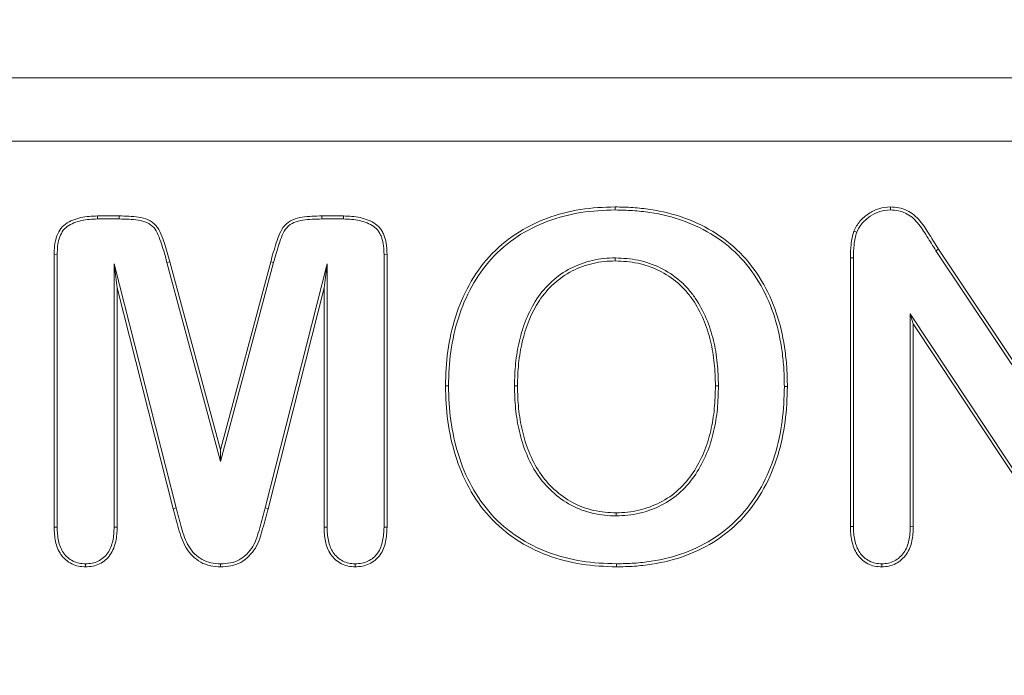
# Model space of a CAD drawing. Header units: millimetres. Extents: x 7 to 342, y 7 to 263.
# Tile 8 of 32: x 58.3 to 65.41, y 63.27 to 68.01. Entities that reach past the tile are written whole.
import ezdxf

# ---------------------------------------------------------------- set-up
doc = ezdxf.new("R2010")
doc.units = ezdxf.units.MM
doc.header["$LTSCALE"] = 1.25
for name, color, linetype, lineweight in [('Dimension (ANSI)', 7, 'Continuous', 9), ('Visible (ANSI)', 7, 'Continuous', 9), ('Visible Narrow (ANSI)', 7, 'Continuous', 9)]:
    doc.layers.add(name, color=color, linetype=linetype, lineweight=lineweight)
doc.styles.add('Note Text (ANSI)', font='arial.ttf')
doc.dimstyles.new('Default - mm (ANSI)', dxfattribs={"dimscale": 1.25, "dimtxt": 2, "dimasz": 2, "dimexe": 3.175, "dimexo": 1, "dimgap": 0.8, "dimtad": 0, "dimtih": 1, "dimtoh": 1, "dimrnd": 1e-08, "dimzin": 4, "dimdsep": 46, "dimtxsty": 'Note Text (ANSI)', "dimblk": 'Filled-1', "dimcen": 0.09, "dimdle": 10, "dimclrd": 256, "dimclre": 256, "dimclrt": 256, "dimadec": 1, "dimazin": 0, "dimtfac": 1.524, "dimtofl": 0, "dimtmove": 0, "dimatfit": 3, "dimfxl": 0, "dimtolj": 1, "dimtzin": 0, "dimlwd": -1, "dimlwe": -1, "dimarcsym": 0})

# ---------------------------------------------------------------- blocks, each defined once
blk = doc.blocks.new('Filled-1')
at = {"color": 0}
for p, q in [((0, 0), (-1, 0.15)), ((-1, 0.15), (-1, -0.15)), ((-1, 0), (0, 0)), ((-1, -0.15), (0, 0))]:
    blk.add_line(p, q, dxfattribs=at)
at = {"color": 0, "flags": 128}
blk.add_lwpolyline([(-1, -0.15), (0, 0), (-1, 0.15), (-1, -0.15)], dxfattribs=at)
at = {"color": 0}
blk.add_solid([(-1, -0.15), (0, 0), (-1, 0.15), (-1, -0.15)], dxfattribs=at)
blk = doc.blocks.new('*D21')
at = {"layer": 'Defpoints', "color": 0, "transparency": 16777216}
for p in [(39.7144, 81.0875), (79.7144, 46.0875), (79.7144, 36.4302)]:
    blk.add_point(p, dxfattribs=at)
at = {"layer": 'Dimension (ANSI)', "transparency": 16777216}
for p, q in [((39.7144, 79.8375), (39.7144, 32.4615)), ((79.7144, 44.8375), (79.7144, 32.4615)), ((42.2144, 36.4302), (53.943, 36.4302)), ((77.2144, 36.4302), (65.4859, 36.4302))]:
    blk.add_line(p, q, dxfattribs=at)
at = {"layer": 'Dimension (ANSI)', "transparency": 16777216, "xscale": 2.5, "yscale": 2.5, "zscale": 2.5, "rotation": 180}
blk.add_blockref('Filled-1', (39.7144, 36.4302), dxfattribs=at)
at = {"layer": 'Dimension (ANSI)', "transparency": 16777216, "xscale": 2.5, "yscale": 2.5, "zscale": 2.5}
blk.add_blockref('Filled-1', (79.7144, 36.4302), dxfattribs=at)
at = {"layer": 'Dimension (ANSI)', "transparency": 16777216, "insert": (59.7144, 36.4302), "char_height": 2.5, "attachment_point": 5, "style": 'Note Text (ANSI)'}
blk.add_mtext('\\A1; 40.00\\P[1.57]', dxfattribs=at)
blk = doc.blocks.new('*D22')
at = {"layer": 'Defpoints', "color": 0, "transparency": 16777216}
for p in [(29.2173, 81.0875), (39.7144, 81.0875), (79.7144, 46.0875)]:
    blk.add_point(p, dxfattribs=at)
at = {"layer": 'Dimension (ANSI)', "transparency": 16777216}
for p, q in [((38.4644, 81.0875), (25.2486, 81.0875)), ((29.2173, 78.5875), (29.2173, 68.2781)), ((29.2173, 48.5875), (29.2173, 58.8969)), ((78.4644, 46.0875), (25.2486, 46.0875))]:
    blk.add_line(p, q, dxfattribs=at)
at = {"layer": 'Dimension (ANSI)', "transparency": 16777216, "xscale": 2.5, "yscale": 2.5, "zscale": 2.5}
for p, rotation in [((29.2173, 81.0875), 90), ((29.2173, 46.0875), 270)]:
    blk.add_blockref('Filled-1', p, dxfattribs=dict(at, rotation=rotation))
at = {"layer": 'Dimension (ANSI)', "transparency": 16777216, "insert": (29.2173, 63.5875), "char_height": 2.5, "attachment_point": 5, "style": 'Note Text (ANSI)'}
blk.add_mtext('\\A1; 35.00\\P[1.38]', dxfattribs=at)

msp = doc.modelspace()

# ---------------------------------------------------------------- linework, layer by layer
at = {"layer": 'Visible (ANSI)'}
for p, q in [((69.7144, 67.5875), (49.7144, 67.5875)), ((58.8573, 66.59), (59.0132, 66.59)), ((58.8576, 66.5682), (58.8573, 66.59)), ((60.4782, 66.59), (60.6346, 66.59)), ((60.6343, 66.5682), (60.6346, 66.59)), ((62.5984, 66.6332), (62.5983, 66.655)), ((64.5859, 66.6331), (64.5859, 66.655)), ((58.8576, 66.5682), (59.013, 66.5682)), ((60.4783, 66.5682), (60.6343, 66.5682)), ((64.3437, 66.4724), (64.3233, 66.4803)), ((58.5444, 64.3404), (58.5444, 66.3128)), ((58.5663, 66.3125), (58.5444, 66.3128)), ((58.5663, 64.3408), (58.5663, 66.3125)), ((60.9276, 66.3124), (60.9494, 66.3128)), ((60.9276, 66.3124), (60.9276, 64.3408)), ((60.9494, 66.3128), (60.9494, 64.3404)), ((64.9153, 66.338), (64.9337, 66.3498)), ((64.9153, 66.338), (65.9438, 64.7953)), ((64.9337, 66.3498), (65.9219, 64.8675)), ((58.9776, 66.2452), (58.9994, 66.07)), ((58.9776, 66.2452), (58.9776, 64.3423)), ((59.4253, 64.4806), (58.9776, 66.2452)), ((59.3592, 66.2528), (59.7471, 64.8156)), ((59.3803, 66.2584), (59.7469, 64.9)), ((59.7469, 64.9), (60.109, 66.2584)), ((59.7471, 64.8156), (60.1301, 66.2528)), ((60.5163, 66.2452), (60.0685, 64.4804)), ((60.5163, 66.2452), (60.4944, 66.07)), ((60.5163, 64.3423), (60.5163, 66.2452)), ((62.5984, 66.2869), (62.5983, 66.265)), ((64.2969, 64.3465), (64.2969, 66.2864)), ((64.3188, 64.3469), (64.3188, 66.2863)), ((59.4042, 64.475), (58.9994, 66.07)), ((58.9994, 66.07), (58.9994, 64.3419)), ((60.4944, 66.07), (60.0897, 64.475)), ((60.4944, 64.3419), (60.4944, 66.07)), ((64.7301, 65.8827), (64.7519, 65.81)), ((64.7301, 65.8827), (64.7301, 64.3454)), ((65.7339, 64.3658), (64.7301, 65.8827)), ((65.7158, 64.3536), (64.7519, 65.81)), ((64.7519, 65.81), (64.7519, 64.345)), ((61.3938, 65.3622), (61.3719, 65.3621)), ((61.8701, 65.3621), (61.8919, 65.3621)), ((63.3438, 65.3623), (63.3219, 65.3621)), ((63.8201, 65.3587), (63.8419, 65.3586)), ((59.7471, 64.8156), (59.7469, 64.9)), ((59.4253, 64.4806), (59.4042, 64.475)), ((62.6055, 64.4231), (62.6054, 64.445)), ((58.5663, 64.3408), (58.5444, 64.3404)), ((58.9776, 64.3423), (58.9994, 64.3419)), ((60.5163, 64.3423), (60.4944, 64.3419)), ((60.9276, 64.3408), (60.9494, 64.3404)), ((64.3188, 64.3469), (64.2969, 64.3465)), ((64.7301, 64.3454), (64.7519, 64.345)), ((58.7709, 64.0769), (58.7709, 64.055)), ((59.747, 64.0769), (59.7469, 64.055)), ((60.7194, 64.0769), (60.7194, 64.055)), ((62.6085, 64.0769), (62.6085, 64.055)), ((64.5244, 64.0769), (64.5244, 64.055))]:
    msp.add_line(p, q, dxfattribs=at)
for points, knots in [([(58.5444, 66.3128), (58.5456, 66.3529), (58.5475, 66.394), (58.5657, 66.4517), (58.5738, 66.4704), (58.5952, 66.5047), (58.6095, 66.5195), (58.6588, 66.5546), (58.6976, 66.5689), (58.7763, 66.5869), (58.817, 66.5889), (58.8573, 66.59)], [0, 0, 0, 0, 0.25, 0.25, 0.375, 0.375, 0.5, 0.5, 0.75, 0.75, 1, 1, 1, 1]), ([(59.0132, 66.59), (59.0602, 66.5894), (59.1078, 66.5889), (59.1776, 66.577), (59.2009, 66.5718), (59.2441, 66.5526), (59.2639, 66.5388), (59.2955, 66.5036), (59.307, 66.4826), (59.3256, 66.4392), (59.3332, 66.4168), (59.3554, 66.3495), (59.3683, 66.3041), (59.3803, 66.2584)], [0, 0, 0, 0, 0.25, 0.25, 0.375, 0.375, 0.5, 0.5, 0.625, 0.625, 0.75, 0.75, 1, 1, 1, 1]), ([(60.109, 66.2584), (60.1211, 66.3042), (60.1339, 66.3498), (60.1637, 66.4397), (60.1788, 66.4864), (60.2264, 66.5393), (60.2464, 66.553), (60.2898, 66.5721), (60.3132, 66.5771), (60.3833, 66.5889), (60.4309, 66.5894), (60.4782, 66.59)], [0, 0, 0, 0, 0.25, 0.25, 0.5, 0.5, 0.625, 0.625, 0.75, 0.75, 1, 1, 1, 1]), ([(60.6346, 66.59), (60.675, 66.5889), (60.7158, 66.587), (60.7948, 66.5691), (60.8338, 66.5549), (60.875, 66.5254), (60.8828, 66.5189), (60.897, 66.5045), (60.9033, 66.4965), (60.914, 66.4793), (60.9188, 66.4703), (60.9275, 66.452), (60.931, 66.4425), (60.9367, 66.4231), (60.9392, 66.4132), (60.9436, 66.3935), (60.9452, 66.3835), (60.9484, 66.3533), (60.9488, 66.333), (60.9494, 66.3128)], [0, 0, 0, 0, 0.25, 0.25, 0.5, 0.5, 0.5625, 0.5625, 0.625, 0.625, 0.6875, 0.6875, 0.75, 0.75, 0.8125, 0.8125, 0.875, 0.875, 1, 1, 1, 1]), ([(61.3719, 65.3621), (61.3735, 65.4461), (61.3769, 65.5302), (61.4006, 65.6966), (61.4185, 65.779), (61.4947, 66.0193), (61.5753, 66.1712), (61.8012, 66.4202), (61.9462, 66.514), (62.1824, 66.6023), (62.2642, 66.6231), (62.4302, 66.6497), (62.5143, 66.6532), (62.5983, 66.655)], [0, 0, 0, 0, 0.125, 0.125, 0.25, 0.25, 0.5, 0.5, 0.75, 0.75, 0.875, 0.875, 1, 1, 1, 1]), ([(61.3938, 65.3622), (61.3954, 65.4461), (61.3987, 65.5283), (61.4221, 65.6925), (61.4397, 65.7736), (61.5148, 66.0102), (61.594, 66.1592), (61.8149, 66.4028), (61.9567, 66.4945), (62.1887, 66.5813), (62.269, 66.6017), (62.4322, 66.6278), (62.5145, 66.6313), (62.5984, 66.6332)], [0.0002175, 0.0002175, 0.0002175, 0.0002175, 0.125, 0.125, 0.25, 0.25, 0.5, 0.5, 0.75, 0.75, 0.875, 0.875, 0.9998066, 0.9998066, 0.9998066, 0.9998066]), ([(62.5983, 66.655), (62.6408, 66.6544), (62.6832, 66.6537), (62.7679, 66.6475), (62.8101, 66.6428), (62.936, 66.6241), (63.019, 66.604), (63.2584, 66.5172), (63.4066, 66.4249), (63.638, 66.1763), (63.7204, 66.023), (63.7965, 65.78), (63.8143, 65.6967), (63.8311, 65.5704), (63.8354, 65.5282), (63.841, 65.4435), (63.8416, 65.401), (63.8419, 65.3586)], [0, 0, 0, 0, 0.0625, 0.0625, 0.125, 0.125, 0.25, 0.25, 0.5, 0.5, 0.75, 0.75, 0.875, 0.875, 0.9375, 0.9375, 1, 1, 1, 1]), ([(62.5984, 66.6332), (62.6408, 66.6326), (62.6824, 66.6318), (62.7656, 66.6257), (62.8075, 66.6211), (62.9316, 66.6026), (63.013, 66.5829), (63.248, 66.4977), (63.3932, 66.4071), (63.6193, 66.1643), (63.7003, 66.0138), (63.7752, 65.7747), (63.7928, 65.6927), (63.8093, 65.5681), (63.8136, 65.5261), (63.8192, 65.4427), (63.8197, 65.4012), (63.8201, 65.3587)], [0.0001913, 0.0001913, 0.0001913, 0.0001913, 0.0625, 0.0625, 0.125, 0.125, 0.25, 0.25, 0.5, 0.5, 0.75, 0.75, 0.875, 0.875, 0.9375, 0.9375, 0.999841, 0.999841, 0.999841, 0.999841]), ([(64.3233, 66.4803), (64.3291, 66.493), (64.3349, 66.5057), (64.3492, 66.5295), (64.3577, 66.5406), (64.3846, 66.5726), (64.4056, 66.5911), (64.4521, 66.6216), (64.4771, 66.6343), (64.5302, 66.6511), (64.5581, 66.6539), (64.5859, 66.655)], [0, 0, 0, 0, 0.125, 0.125, 0.25, 0.25, 0.5, 0.5, 0.75, 0.75, 1, 1, 1, 1]), ([(64.3437, 66.4724), (64.3494, 66.4847), (64.3547, 66.4961), (64.3671, 66.5168), (64.3749, 66.5271), (64.4003, 66.5573), (64.4189, 66.5737), (64.4628, 66.6024), (64.486, 66.6141), (64.5344, 66.6295), (64.5585, 66.632), (64.5859, 66.6331)], [0.0035441, 0.0035441, 0.0035441, 0.0035441, 0.125, 0.125, 0.25, 0.25, 0.5, 0.5, 0.75, 0.75, 0.9973486, 0.9973486, 0.9973486, 0.9973486]), ([(64.5859, 66.655), (64.6064, 66.6542), (64.6268, 66.6534), (64.6668, 66.6459), (64.6864, 66.6391), (64.7417, 66.6126), (64.7731, 66.5853), (64.8263, 66.5234), (64.8476, 66.4883), (64.8909, 66.4192), (64.9123, 66.3845), (64.9337, 66.3498)], [0, 0, 0, 0, 0.125, 0.125, 0.25, 0.25, 0.5, 0.5, 0.75, 0.75, 1, 1, 1, 1]), ([(64.5859, 66.6331), (64.6061, 66.6323), (64.6251, 66.6315), (64.6607, 66.6248), (64.6785, 66.6186), (64.7292, 66.5944), (64.7579, 66.5694), (64.8084, 66.5107), (64.8291, 66.4767), (64.8723, 66.4077), (64.8937, 66.373), (64.9152, 66.3382), (64.9153, 66.3381), (64.9153, 66.338)], [0.0018201, 0.0018201, 0.0018201, 0.0018201, 0.125, 0.125, 0.25, 0.25, 0.5, 0.5, 0.75, 0.75, 1, 1, 1.0007709, 1.0007709, 1.0007709, 1.0007709]), ([(58.5663, 66.3125), (58.5675, 66.3527), (58.5694, 66.3906), (58.586, 66.4436), (58.5937, 66.461), (58.6124, 66.491), (58.624, 66.5029), (58.6679, 66.5342), (58.7046, 66.548), (58.779, 66.5651), (58.8173, 66.5671), (58.8576, 66.5682)], [0.0006401, 0.0006401, 0.0006401, 0.0006401, 0.25, 0.25, 0.375, 0.375, 0.5, 0.5, 0.75, 0.75, 0.9993881, 0.9993881, 0.9993881, 0.9993881]), ([(59.013, 66.5682), (59.0601, 66.5676), (59.1064, 66.5669), (59.1729, 66.5557), (59.1947, 66.5507), (59.2325, 66.5338), (59.2498, 66.5218), (59.2771, 66.4914), (59.2874, 66.4727), (59.305, 66.4318), (59.3125, 66.4097), (59.3345, 66.3431), (59.3472, 66.2984), (59.3592, 66.2528), (59.3592, 66.2528), (59.3592, 66.2528)], [0.0002389, 0.0002389, 0.0002389, 0.0002389, 0.25, 0.25, 0.375, 0.375, 0.5, 0.5, 0.625, 0.625, 0.75, 0.75, 1, 1, 1.0001261, 1.0001261, 1.0001261, 1.0001261]), ([(60.1301, 66.2528), (60.1416, 66.2963), (60.1538, 66.3397), (60.1678, 66.3824), (60.1684, 66.3843), (60.169, 66.3861), (60.1696, 66.3879), (60.1836, 66.4301), (60.1972, 66.4742), (60.2268, 66.507), (60.2405, 66.5222), (60.258, 66.5342), (60.2769, 66.5425), (60.297, 66.5514), (60.3187, 66.5559), (60.3402, 66.5595), (60.3855, 66.5671), (60.4321, 66.5676), (60.4783, 66.5682)], [0, 0, 0, 0, 0.25, 0.25, 0.25, 0.26058, 0.26058, 0.26058, 0.506984, 0.506984, 0.506984, 0.621307, 0.621307, 0.621307, 0.743022, 0.743022, 0.743022, 1, 1, 1, 1]), ([(60.6343, 66.5682), (60.6747, 66.5671), (60.7132, 66.5652), (60.7878, 66.5482), (60.8247, 66.5345), (60.8613, 66.5083), (60.8682, 66.5025), (60.8805, 66.4901), (60.8854, 66.4839), (60.8947, 66.4688), (60.8995, 66.46), (60.9073, 66.4435), (60.9102, 66.4357), (60.9155, 66.4177), (60.918, 66.4079), (60.9221, 66.3894), (60.9235, 66.3805), (60.9265, 66.3525), (60.927, 66.3324), (60.9276, 66.3124)], [0.0006119, 0.0006119, 0.0006119, 0.0006119, 0.25, 0.25, 0.5, 0.5, 0.5625, 0.5625, 0.625, 0.625, 0.6875, 0.6875, 0.75, 0.75, 0.8125, 0.8125, 0.875, 0.875, 0.9993101, 0.9993101, 0.9993101, 0.9993101]), ([(64.2969, 66.2864), (64.2973, 66.3192), (64.2982, 66.3519), (64.304, 66.4008), (64.3062, 66.4171), (64.3131, 66.4491), (64.3182, 66.4648), (64.3233, 66.4803)], [0, 0, 0, 0, 0.5, 0.5, 0.75, 0.75, 1, 1, 1, 1]), ([(64.3188, 66.2863), (64.3191, 66.3192), (64.32, 66.3503), (64.3256, 66.3978), (64.3278, 66.4136), (64.3342, 66.443), (64.3387, 66.457), (64.3437, 66.4724)], [0.0005402, 0.0005402, 0.0005402, 0.0005402, 0.5, 0.5, 0.75, 0.75, 0.9940467, 0.9940467, 0.9940467, 0.9940467]), ([(62.5984, 66.2869), (62.5982, 66.2869), (62.598, 66.2869), (62.5709, 66.2862), (62.5433, 66.2855), (62.4878, 66.2798), (62.4604, 66.2749), (62.3794, 66.2562), (62.3266, 66.2374), (62.1781, 66.1609), (62.0935, 66.083), (61.9706, 65.8982), (61.9308, 65.7938), (61.893, 65.6338), (61.8843, 65.5798), (61.8727, 65.4711), (61.8711, 65.4162), (61.8701, 65.3624), (61.8701, 65.3623), (61.8701, 65.3621)], [-0.000505, -0.000505, -0.000505, -0.000505, 0, 0, 0.0625, 0.0625, 0.125, 0.125, 0.25, 0.25, 0.5, 0.5, 0.75, 0.75, 0.875, 0.875, 1, 1, 1.000332, 1.000332, 1.000332, 1.000332]), ([(62.5983, 66.265), (62.5714, 66.2644), (62.5445, 66.2637), (62.4911, 66.2581), (62.4645, 66.2534), (62.3859, 66.2353), (62.3349, 66.2171), (62.1914, 66.1432), (62.1098, 66.068), (61.9907, 65.8889), (61.9516, 65.7868), (61.9146, 65.6298), (61.9059, 65.5766), (61.8945, 65.4697), (61.893, 65.4159), (61.8919, 65.3621)], [0, 0, 0, 0, 0.0625, 0.0625, 0.125, 0.125, 0.25, 0.25, 0.5, 0.5, 0.75, 0.75, 0.875, 0.875, 1, 1, 1, 1]), ([(63.3219, 65.3621), (63.3207, 65.4165), (63.3194, 65.4709), (63.3083, 65.5791), (63.2991, 65.6329), (63.2736, 65.7387), (63.2569, 65.7906), (63.2145, 65.8909), (63.1894, 65.9394), (63.1431, 66.0066), (63.1259, 66.0277), (63.0901, 66.0686), (63.0709, 66.088), (63.0091, 66.1413), (62.9632, 66.1714), (62.8655, 66.2193), (62.8136, 66.237), (62.7072, 66.2601), (62.6527, 66.2631), (62.5983, 66.265)], [0, 0, 0, 0, 0.125, 0.125, 0.25, 0.25, 0.375, 0.375, 0.5, 0.5, 0.5625, 0.5625, 0.625, 0.625, 0.75, 0.75, 0.875, 0.875, 1, 1, 1, 1]), ([(63.3438, 65.3623), (63.3438, 65.3624), (63.3438, 65.3625), (63.3426, 65.4169), (63.3413, 65.4722), (63.3299, 65.5824), (63.3207, 65.637), (63.2946, 65.7448), (63.2775, 65.798), (63.2342, 65.9005), (63.2087, 65.9499), (63.1605, 66.02), (63.1429, 66.0416), (63.106, 66.0837), (63.086, 66.1039), (63.0217, 66.1593), (62.9745, 66.1902), (62.8734, 66.2397), (62.82, 66.258), (62.7101, 66.2819), (62.6532, 66.285), (62.5988, 66.2869), (62.5986, 66.2869), (62.5984, 66.2869)], [-0.000277, -0.000277, -0.000277, -0.000277, 0, 0, 0.125, 0.125, 0.25, 0.25, 0.375, 0.375, 0.5, 0.5, 0.5625, 0.5625, 0.625, 0.625, 0.75, 0.75, 0.875, 0.875, 1, 1, 1.000501, 1.000501, 1.000501, 1.000501]), ([(62.6085, 64.055), (62.5236, 64.0571), (62.4387, 64.0609), (62.271, 64.0878), (62.1882, 64.1084), (62.0292, 64.1681), (61.9528, 64.2063), (61.8108, 64.2993), (61.7461, 64.3553), (61.5744, 64.5435), (61.4939, 64.6977), (61.4187, 64.941), (61.4007, 65.0242), (61.3772, 65.1924), (61.3737, 65.2773), (61.3719, 65.3621)], [0, 0, 0, 0, 0.125, 0.125, 0.25, 0.25, 0.375, 0.375, 0.5, 0.5, 0.75, 0.75, 0.875, 0.875, 1, 1, 1, 1]), ([(62.6085, 64.0769), (62.5237, 64.079), (62.4407, 64.0827), (62.2757, 64.1092), (62.1944, 64.1295), (62.0384, 64.188), (61.9632, 64.2257), (61.8243, 64.3166), (61.761, 64.3714), (61.5929, 64.5556), (61.5141, 64.7065), (61.4399, 64.9463), (61.4222, 65.0283), (61.399, 65.1942), (61.3956, 65.2774), (61.3938, 65.3622)], [0.0002277, 0.0002277, 0.0002277, 0.0002277, 0.125, 0.125, 0.25, 0.25, 0.375, 0.375, 0.5, 0.5, 0.75, 0.75, 0.875, 0.875, 0.9997845, 0.9997845, 0.9997845, 0.9997845]), ([(61.8701, 65.3621), (61.8701, 65.362), (61.8701, 65.3619), (61.8711, 65.3074), (61.8727, 65.2518), (61.8843, 65.1417), (61.8932, 65.0871), (61.9183, 64.979), (61.9348, 64.9256), (61.9773, 64.8225), (62.0022, 64.7726), (62.0649, 64.6786), (62.1019, 64.6362), (62.1844, 64.5599), (62.2302, 64.5264), (62.3301, 64.4732), (62.3835, 64.4543), (62.4657, 64.4349), (62.4937, 64.4302), (62.5498, 64.4247), (62.5776, 64.4239), (62.605, 64.4232), (62.6053, 64.4232), (62.6055, 64.4231)], [-0.000327, -0.000327, -0.000327, -0.000327, 0, 0, 0.125, 0.125, 0.25, 0.25, 0.375, 0.375, 0.5, 0.5, 0.625, 0.625, 0.75, 0.75, 0.875, 0.875, 0.9375, 0.9375, 1, 1, 1.000511, 1.000511, 1.000511, 1.000511]), ([(61.8919, 65.3621), (61.893, 65.3077), (61.8946, 65.2532), (61.906, 65.1449), (61.9148, 65.0911), (61.9394, 64.985), (61.9556, 64.9328), (61.997, 64.8321), (62.0215, 64.7831), (62.082, 64.6925), (62.118, 64.6511), (62.198, 64.5771), (62.2423, 64.5447), (62.3386, 64.4935), (62.3903, 64.4752), (62.4698, 64.4564), (62.4968, 64.4519), (62.551, 64.4465), (62.5782, 64.4458), (62.6054, 64.445)], [0, 0, 0, 0, 0.125, 0.125, 0.25, 0.25, 0.375, 0.375, 0.5, 0.5, 0.625, 0.625, 0.75, 0.75, 0.875, 0.875, 0.9375, 0.9375, 1, 1, 1, 1]), ([(62.6054, 64.445), (62.6327, 64.4459), (62.66, 64.4469), (62.7143, 64.4522), (62.7413, 64.457), (62.821, 64.4762), (62.8726, 64.4951), (62.9699, 64.5447), (63.0156, 64.5755), (63.0957, 64.6496), (63.1309, 64.6919), (63.1917, 64.7825), (63.2173, 64.831), (63.2598, 64.9316), (63.2757, 64.984), (63.3003, 65.0903), (63.3088, 65.1444), (63.3196, 65.253), (63.3213, 65.3076), (63.3219, 65.3621)], [0, 0, 0, 0, 0.0625, 0.0625, 0.125, 0.125, 0.25, 0.25, 0.375, 0.375, 0.5, 0.5, 0.625, 0.625, 0.75, 0.75, 0.875, 0.875, 1, 1, 1, 1]), ([(62.6055, 64.4231), (62.6057, 64.4232), (62.6059, 64.4232), (62.6335, 64.4241), (62.6613, 64.425), (62.7174, 64.4306), (62.7455, 64.4355), (62.8278, 64.4554), (62.8809, 64.4748), (62.9815, 64.526), (63.0289, 64.558), (63.1122, 64.635), (63.1482, 64.6784), (63.2107, 64.7716), (63.2369, 64.8213), (63.2804, 64.9243), (63.2968, 64.9782), (63.3218, 65.0863), (63.3305, 65.1414), (63.3414, 65.2516), (63.3432, 65.3073), (63.3438, 65.362), (63.3438, 65.3621), (63.3438, 65.3623)], [-0.000508, -0.000508, -0.000508, -0.000508, 0, 0, 0.0625, 0.0625, 0.125, 0.125, 0.25, 0.25, 0.375, 0.375, 0.5, 0.5, 0.625, 0.625, 0.75, 0.75, 0.875, 0.875, 1, 1, 1.000275, 1.000275, 1.000275, 1.000275]), ([(63.8201, 65.3587), (63.8183, 65.2741), (63.8152, 65.1908), (63.7928, 65.0252), (63.7754, 64.943), (63.702, 64.704), (63.6212, 64.5543), (63.4544, 64.3693), (63.3913, 64.3147), (63.2528, 64.2234), (63.178, 64.1858), (63.0222, 64.1277), (62.9409, 64.1085), (62.817, 64.0888), (62.7756, 64.0839), (62.6926, 64.0785), (62.6508, 64.0777), (62.6085, 64.0769)], [0.0001596, 0.0001596, 0.0001596, 0.0001596, 0.125, 0.125, 0.25, 0.25, 0.5, 0.5, 0.625, 0.625, 0.75, 0.75, 0.875, 0.875, 0.9375, 0.9375, 0.9997714, 0.9997714, 0.9997714, 0.9997714]), ([(63.8419, 65.3586), (63.8402, 65.2739), (63.8371, 65.1891), (63.8143, 65.0211), (63.7967, 64.9379), (63.7221, 64.6949), (63.6397, 64.5422), (63.4695, 64.3534), (63.4049, 64.2974), (63.2634, 64.2041), (63.1871, 64.1658), (63.0283, 64.1066), (62.9454, 64.0871), (62.8198, 64.0671), (62.7777, 64.0621), (62.6932, 64.0566), (62.6508, 64.0558), (62.6085, 64.055)], [0, 0, 0, 0, 0.125, 0.125, 0.25, 0.25, 0.5, 0.5, 0.625, 0.625, 0.75, 0.75, 0.875, 0.875, 0.9375, 0.9375, 1, 1, 1, 1]), ([(59.7469, 64.055), (59.7221, 64.0559), (59.6971, 64.0573), (59.6485, 64.068), (59.6247, 64.0764), (59.5812, 64.1007), (59.5615, 64.1162), (59.5261, 64.1512), (59.5106, 64.1709), (59.4731, 64.2356), (59.4564, 64.2829), (59.4294, 64.3787), (59.4174, 64.427), (59.4042, 64.475)], [0, 0, 0, 0, 0.125, 0.125, 0.25, 0.25, 0.375, 0.375, 0.5, 0.5, 0.75, 0.75, 1, 1, 1, 1]), ([(59.747, 64.0769), (59.7222, 64.0778), (59.6998, 64.0791), (59.6549, 64.089), (59.6335, 64.0965), (59.5938, 64.1187), (59.5759, 64.1327), (59.5425, 64.1658), (59.5289, 64.1831), (59.4933, 64.2443), (59.4772, 64.2896), (59.4507, 64.3838), (59.4385, 64.4328), (59.4253, 64.4806)], [0.0011544, 0.0011544, 0.0011544, 0.0011544, 0.125, 0.125, 0.25, 0.25, 0.375, 0.375, 0.5, 0.5, 0.75, 0.75, 0.9996223, 0.9996223, 0.9996223, 0.9996223]), ([(60.0897, 64.475), (60.0774, 64.4266), (60.0647, 64.3782), (60.0437, 64.3063), (60.037, 64.2822), (60.0214, 64.2347), (60.0113, 64.2116), (59.9851, 64.1691), (59.9687, 64.1499), (59.9339, 64.1141), (59.9142, 64.0981), (59.8701, 64.0745), (59.8461, 64.0664), (59.797, 64.0567), (59.7719, 64.0558), (59.7469, 64.055)], [0, 0, 0, 0, 0.25, 0.25, 0.375, 0.375, 0.5, 0.5, 0.625, 0.625, 0.75, 0.75, 0.875, 0.875, 1, 1, 1, 1]), ([(60.0685, 64.4804), (60.0562, 64.4319), (60.0436, 64.3841), (60.0227, 64.3125), (60.0159, 64.288), (60.0009, 64.2426), (59.9917, 64.2214), (59.9675, 64.1823), (59.952, 64.1641), (59.9192, 64.1304), (59.9016, 64.1162), (59.862, 64.0949), (59.8399, 64.0875), (59.7949, 64.0786), (59.7719, 64.0777), (59.747, 64.0769)], [0.0000182, 0.0000182, 0.0000182, 0.0000182, 0.25, 0.25, 0.375, 0.375, 0.5, 0.5, 0.625, 0.625, 0.75, 0.75, 0.875, 0.875, 0.998849, 0.998849, 0.998849, 0.998849]), ([(58.7709, 64.055), (58.7537, 64.0559), (58.7365, 64.0569), (58.7029, 64.0637), (58.6865, 64.0694), (58.6401, 64.0921), (58.6132, 64.1151), (58.574, 64.1717), (58.5614, 64.2044), (58.547, 64.2716), (58.5456, 64.3062), (58.5444, 64.3404)], [0, 0, 0, 0, 0.125, 0.125, 0.25, 0.25, 0.5, 0.5, 0.75, 0.75, 1, 1, 1, 1]), ([(58.7709, 64.0769), (58.7541, 64.0778), (58.7386, 64.0788), (58.7092, 64.0847), (58.6945, 64.0898), (58.653, 64.1101), (58.6292, 64.1305), (58.594, 64.1812), (58.5823, 64.2112), (58.5689, 64.2739), (58.5674, 64.3065), (58.5663, 64.3408)], [0.0027588, 0.0027588, 0.0027588, 0.0027588, 0.125, 0.125, 0.25, 0.25, 0.5, 0.5, 0.75, 0.75, 0.999139, 0.999139, 0.999139, 0.999139]), ([(58.9776, 64.3423), (58.9765, 64.3076), (58.975, 64.2752), (58.9609, 64.2116), (58.9501, 64.1813), (58.9142, 64.1305), (58.8899, 64.1094), (58.8485, 64.0892), (58.8337, 64.0844), (58.8037, 64.0787), (58.7879, 64.0778), (58.7709, 64.0769)], [0.0007866, 0.0007866, 0.0007866, 0.0007866, 0.25, 0.25, 0.5, 0.5, 0.75, 0.75, 0.875, 0.875, 0.9972539, 0.9972539, 0.9972539, 0.9972539]), ([(58.9994, 64.3419), (58.9984, 64.3073), (58.9968, 64.2726), (58.9819, 64.2049), (58.9701, 64.1716), (58.93, 64.1149), (58.903, 64.0914), (58.8563, 64.0687), (58.8396, 64.0632), (58.8056, 64.0568), (58.7882, 64.0559), (58.7709, 64.055)], [0, 0, 0, 0, 0.25, 0.25, 0.5, 0.5, 0.75, 0.75, 0.875, 0.875, 1, 1, 1, 1]), ([(60.7194, 64.055), (60.7022, 64.056), (60.6851, 64.0569), (60.6515, 64.0638), (60.6351, 64.0696), (60.5892, 64.0932), (60.5628, 64.1167), (60.5237, 64.1732), (60.5116, 64.2061), (60.497, 64.2732), (60.4955, 64.3077), (60.4944, 64.3419)], [0, 0, 0, 0, 0.125, 0.125, 0.25, 0.25, 0.5, 0.5, 0.75, 0.75, 1, 1, 1, 1]), ([(60.7194, 64.0769), (60.7026, 64.0778), (60.6872, 64.0788), (60.6578, 64.0848), (60.6433, 64.0899), (60.6027, 64.1109), (60.5788, 64.132), (60.5437, 64.1828), (60.5325, 64.2128), (60.5189, 64.2757), (60.5174, 64.308), (60.5163, 64.3423)], [0.0027841, 0.0027841, 0.0027841, 0.0027841, 0.125, 0.125, 0.25, 0.25, 0.5, 0.5, 0.75, 0.75, 0.999182, 0.999182, 0.999182, 0.999182]), ([(60.9276, 64.3408), (60.9265, 64.3061), (60.9249, 64.2736), (60.9108, 64.2102), (60.8996, 64.1798), (60.8636, 64.1293), (60.8389, 64.1088), (60.7972, 64.089), (60.7824, 64.0842), (60.7522, 64.0787), (60.7364, 64.0778), (60.7194, 64.0769)], [0.0008162, 0.0008162, 0.0008162, 0.0008162, 0.25, 0.25, 0.5, 0.5, 0.75, 0.75, 0.875, 0.875, 0.9972304, 0.9972304, 0.9972304, 0.9972304]), ([(60.9494, 64.3404), (60.9484, 64.3058), (60.9467, 64.2711), (60.9317, 64.2034), (60.9196, 64.1701), (60.8793, 64.1136), (60.8518, 64.0907), (60.8048, 64.0684), (60.7881, 64.0631), (60.7541, 64.0568), (60.7367, 64.0559), (60.7194, 64.055)], [0, 0, 0, 0, 0.25, 0.25, 0.5, 0.5, 0.75, 0.75, 0.875, 0.875, 1, 1, 1, 1]), ([(64.5244, 64.055), (64.507, 64.0559), (64.4896, 64.0567), (64.4555, 64.0637), (64.4389, 64.0697), (64.3926, 64.0938), (64.3657, 64.1176), (64.327, 64.1756), (64.3146, 64.2088), (64.2997, 64.2768), (64.2981, 64.3118), (64.2969, 64.3465)], [0, 0, 0, 0, 0.125, 0.125, 0.25, 0.25, 0.5, 0.5, 0.75, 0.75, 1, 1, 1, 1]), ([(64.5244, 64.0769), (64.5073, 64.0777), (64.4916, 64.0786), (64.462, 64.0847), (64.4473, 64.09), (64.406, 64.1115), (64.3819, 64.1327), (64.3471, 64.1848), (64.3355, 64.2156), (64.3215, 64.2793), (64.3199, 64.3121), (64.3188, 64.3469)], [0.0025567, 0.0025567, 0.0025567, 0.0025567, 0.125, 0.125, 0.25, 0.25, 0.5, 0.5, 0.75, 0.75, 0.9991626, 0.9991626, 0.9991626, 0.9991626]), ([(64.7301, 64.3454), (64.7289, 64.3109), (64.7274, 64.2778), (64.7138, 64.2147), (64.7018, 64.1846), (64.6661, 64.1329), (64.6424, 64.1116), (64.6011, 64.0903), (64.5864, 64.0849), (64.557, 64.0787), (64.5415, 64.0778), (64.5244, 64.0769)], [0.0008933, 0.0008933, 0.0008933, 0.0008933, 0.25, 0.25, 0.5, 0.5, 0.75, 0.75, 0.875, 0.875, 0.9974361, 0.9974361, 0.9974361, 0.9974361]), ([(64.7519, 64.345), (64.7508, 64.3105), (64.7493, 64.2756), (64.7347, 64.2078), (64.7216, 64.1749), (64.6823, 64.1178), (64.6558, 64.0939), (64.6095, 64.07), (64.593, 64.064), (64.5591, 64.0568), (64.5418, 64.0559), (64.5244, 64.055)], [0, 0, 0, 0, 0.25, 0.25, 0.5, 0.5, 0.75, 0.75, 0.875, 0.875, 1, 1, 1, 1])]:
    msp.add_open_spline(points, degree=3, knots=knots, dxfattribs=at)
at = {"layer": 'Visible Narrow (ANSI)'}
for p, q in [((69.7144, 67.1293), (49.7144, 67.1293)), ((59.013, 66.5682), (59.0132, 66.59)), ((60.4783, 66.5682), (60.4782, 66.59)), ((59.3592, 66.2528), (59.3803, 66.2584)), ((60.1301, 66.2528), (60.109, 66.2584)), ((64.3188, 66.2863), (64.2969, 66.2864)), ((60.0685, 64.4804), (60.0897, 64.475))]:
    msp.add_line(p, q, dxfattribs=at)

# ---------------------------------------------------------------- dimensions: what is measured, and where the dimension line sits
at = {"layer": 'Dimension (ANSI)'}
for base, p1, p2, angle, text, override, picture, middle in [((29.2173, 81.0875), (79.7144, 46.0875), (39.7144, 81.0875), 90, ' <>\\X[1.38]', {"dimgap": 0.8, "dimdec": 2, "dimpost": '\\X', "dimtol": 0, "dimlim": 0, "dimtp": 0, "dimtm": 0, "dimtdec": 2, "dimatfit": 1}, '*D22', (29.2173, 63.5875)), ((79.7144, 36.4302), (39.7144, 81.0875), (79.7144, 46.0875), 180, ' <>\\X[1.57]', {"dimgap": 0.8, "dimtih": 0, "dimtoh": 0, "dimdec": 2, "dimpost": '\\X', "dimtol": 0, "dimlim": 0, "dimtp": 0, "dimtm": 0, "dimtdec": 2, "dimatfit": 1}, '*D21', (59.7144, 36.4302))]:
    dim = msp.add_linear_dim(base=base, p1=p1, p2=p2, angle=angle, text=text, dimstyle='Default - mm (ANSI)', override=override, dxfattribs=at)
    dim.commit()
    dim.dimension.update_dxf_attribs({"geometry": picture, "text_midpoint": middle, "dimtype": 160})

doc.saveas('drawing.dxf')
